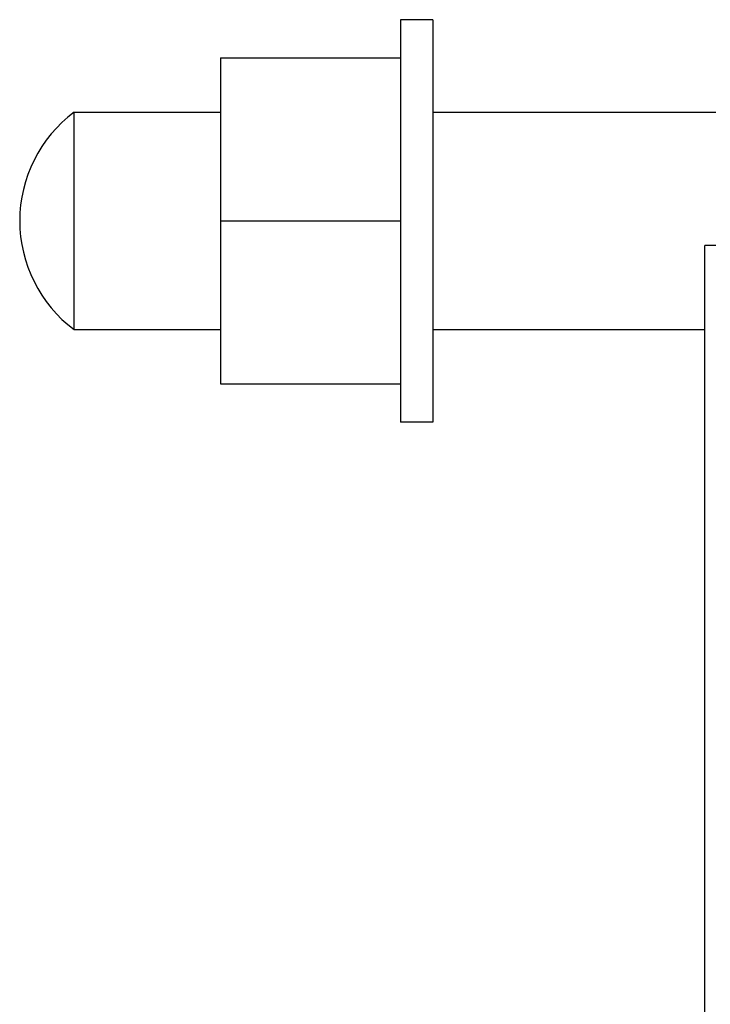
# Model space of a CAD drawing. Header units: millimetres. Extents: x 25 to 822, y 63 to 527.
# Tile 15 of 20: x 502 to 566, y 412 to 503. Entities that reach past the tile are written whole.
import ezdxf

# ---------------------------------------------------------------- set-up
doc = ezdxf.new("R2010")
doc.units = ezdxf.units.MM
doc.header["$MEASUREMENT"] = 0
doc.layers.add('12', color=7, linetype='Continuous')

msp = doc.modelspace()

# ---------------------------------------------------------------- linework, layer by layer
at = {"color": 7, "linetype": 'Continuous', "lineweight": 30}
for p, q in [((537.161, 502.508), (537.161, 465.508)), ((540.161, 502.508), (537.161, 502.508)), ((540.161, 502.508), (540.161, 465.508)), ((520.611, 499.008), (520.611, 469.008)), ((520.611, 499.008), (537.161, 499.008)), ((507.161, 474.008), (507.161, 494.008)), ((507.161, 494.008), (520.611, 494.008)), ((540.161, 494.008), (566.161, 494.008)), ((520.611, 484.008), (537.161, 484.008)), ((565.161, 372.241), (565.161, 481.73)), ((507.161, 474.008), (520.611, 474.008)), ((540.161, 474.008), (565.161, 474.008)), ((520.611, 469.008), (537.161, 469.008)), ((540.161, 465.508), (537.161, 465.508))]:
    msp.add_line(p, q, dxfattribs=at)
msp.add_arc((514.661, 484.008), 12.5, 126.8699, 233.1301, dxfattribs=at)
at = {"layer": '12', "color": 7, "linetype": 'Continuous', "lineweight": 30}
msp.add_line((566.161, 481.73), (565.161, 481.73), dxfattribs=at)

doc.saveas('drawing.dxf')
